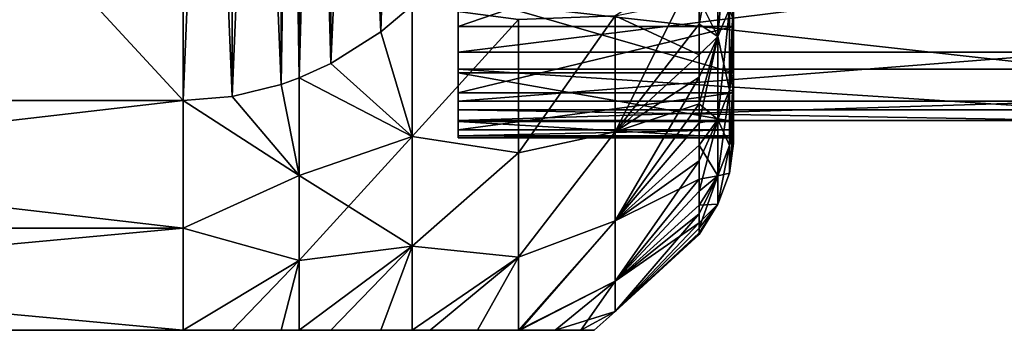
# Model space of a CAD drawing. Header units: metres. Extents: x -82 to 67, y -109 to 109.
# Tile 191 of 216: x -39.21 to -32.05, y 64.5 to 66.76. Entities that reach past the tile are written whole.
import ezdxf

# ---------------------------------------------------------------- set-up
doc = ezdxf.new("R2010")
doc.units = ezdxf.units.M
doc.layers.add('solid_21_382_010_XXX', color=7, linetype='CONTINUOUS')

msp = doc.modelspace()

# ---------------------------------------------------------------- linework, layer by layer
at = {"layer": 'solid_21_382_010_XXX'}
for points in [[(-38.02, 74.83004, -51.992252), (-46.02, 66.169891, -46.992317), (-46.02, 74.83004, -51.992252)], [(-38.02, 66.169891, -46.992317), (-46.02, 66.169891, -46.992317), (-38.02, 74.83004, -51.992252)], [(-38.02, 66.169815, -31.207727), (-46.02, 74.830032, -26.20775), (-46.02, 66.169815, -31.207727)], [(-38.02, 66.169815, -31.207727), (-38.02, 74.830032, -26.20775), (-46.02, 74.830032, -26.20775)], [(-37.663734, 74.80143, -51.975735), (-38.02, 66.169891, -46.992317), (-38.02, 74.83004, -51.992252)], [(-37.663746, 66.19857, -31.191128), (-38.02, 74.830032, -26.20775), (-38.02, 66.169815, -31.207727)], [(-37.663746, 66.19857, -31.191128), (-37.663731, 74.80143, -26.224264), (-38.02, 74.830032, -26.20775)], [(-37.663734, 74.80143, -51.975735), (-37.663738, 66.19857, -47.008873), (-38.02, 66.169891, -46.992317)], [(-37.663746, 66.19857, -31.191128), (-37.305897, 66.286621, -31.140289), (-37.663731, 74.80143, -26.224264)], [(-37.663734, 74.80143, -51.975735), (-37.305885, 74.713371, -51.924896), (-37.663738, 66.19857, -47.008873)], [(-37.305897, 66.286621, -31.140289), (-37.305874, 74.713371, -26.275105), (-37.663731, 74.80143, -26.224264)], [(-37.305885, 74.713371, -51.924896), (-37.305882, 66.286629, -47.059715), (-37.663738, 66.19857, -47.008873)], [(-37.305897, 66.286621, -31.140289), (-37.176815, 66.333771, -31.113068), (-37.305874, 74.713371, -26.275105)], [(-37.305885, 74.713371, -51.924896), (-37.176815, 74.666229, -51.897675), (-37.305882, 66.286629, -47.059715)], [(-37.176815, 66.333771, -31.113068), (-37.176815, 74.666229, -26.302324), (-37.305874, 74.713371, -26.275105)], [(-37.176815, 74.666229, -51.897675), (-37.176815, 66.333771, -47.086933), (-37.305882, 66.286629, -47.059715)], [(-37.176815, 74.666229, -51.897675), (-36.945511, 74.55986, -51.836266), (-37.176815, 66.333771, -47.086933)], [(-36.945522, 66.44014, -31.051659), (-36.945499, 74.559853, -26.363739), (-37.176815, 74.666229, -26.302324)], [(-37.176815, 66.333771, -31.113068), (-36.945522, 66.44014, -31.051659), (-37.176815, 74.666229, -26.302324)], [(-36.945511, 74.55986, -51.836266), (-36.945507, 66.440147, -47.148346), (-37.176815, 66.333771, -47.086933)], [(-36.945522, 66.44014, -31.051659), (-36.583805, 66.669289, -30.919359), (-36.945499, 74.559853, -26.363739)], [(-36.945511, 74.55986, -51.836266), (-36.583794, 74.330704, -51.703964), (-36.945507, 66.440147, -47.148346)], [(-36.583805, 66.669289, -30.919359), (-36.583782, 74.330696, -26.49604), (-36.945499, 74.559853, -26.363739)], [(-36.583794, 74.330704, -51.703964), (-36.58379, 66.669296, -47.280647), (-36.945507, 66.440147, -47.148346)], [(-36.583805, 66.669289, -30.919359), (-36.355591, 66.859871, -30.809324), (-36.583782, 74.330696, -26.49604)], [(-36.583794, 74.330704, -51.703964), (-36.355591, 74.140129, -51.593933), (-36.58379, 66.669296, -47.280647)], [(-36.355591, 74.140129, -51.593933), (-36.355595, 66.859871, -47.390675), (-36.58379, 66.669296, -47.280647)], [(-34.048801, 67.60807, -32.823421), (-34.133831, 67.424171, -32.693611), (-34.133831, 66.636368, -33.989109)], [(-34.048801, 66.836227, -34.092667), (-34.048801, 67.60807, -32.823421), (-34.133831, 66.636368, -33.989109)], [(-36.02, 66.708679, -43.160778), (-34.02, 66.708679, -43.160778), (-34.02, 67.396309, -44.5298)], [(-36.02, 67.396309, -44.529804), (-36.02, 66.708679, -43.160778), (-34.02, 67.396309, -44.5298)], [(-36.02, 66.905762, -43.310528), (-36.02, 66.708679, -43.160778), (-36.02, 67.396309, -44.529804)], [(-34.133831, 67.424217, -45.506451), (-34.133831, 66.636406, -44.21096), (-34.27, 66.909584, -45.089691)], [(-34.133831, 67.424171, -32.693611), (-34.27, 67.162109, -32.72377), (-34.27, 66.725693, -33.415329)], [(-34.133831, 66.636368, -33.989109), (-34.133831, 67.424171, -32.693611), (-34.27, 66.725693, -33.415329)], [(-34.048801, 66.836266, -44.107399), (-34.133831, 66.636406, -44.21096), (-34.133831, 67.424217, -45.506451)], [(-34.02, 67.396309, -44.5298), (-34.02, 66.708679, -43.160778), (-34.02, 67.087128, -44.072918)], [(-34.27, 67.162109, -32.72377), (-34.880013, 66.785332, -32.242672), (-34.880013, 65.942078, -33.629356)], [(-34.27, 66.725693, -33.415329), (-34.27, 67.162109, -32.72377), (-34.880013, 65.942078, -33.629356)], [(-31.48188, 67.085617, -34.501373), (-36.02, 67.085587, -34.501431), (-36.02, 66.521034, -35.906525)], [(-31.48188, 66.521042, -35.906502), (-31.48188, 67.085617, -34.501373), (-36.02, 66.521034, -35.906525)], [(-36.02, 67.085587, -34.501431), (-36.02, 66.949738, -34.500816), (-36.02, 66.370941, -35.975571)], [(-36.02, 66.521034, -35.906525), (-36.02, 67.085587, -34.501431), (-36.02, 66.370941, -35.975571)], [(-34.02, 67.087128, -44.072918), (-34.02, 66.752258, -43.379429), (-34.048801, 66.836266, -44.107399)], [(-34.02, 66.708679, -43.160778), (-34.02, 66.752258, -43.379429), (-34.02, 67.087128, -44.072918)], [(-36.02, 66.949738, -34.500816), (-34.02, 66.949753, -34.500786), (-34.02, 66.370941, -35.975559)], [(-36.02, 66.370941, -35.975571), (-36.02, 66.949738, -34.500816), (-34.02, 66.370941, -35.975559)], [(-36.02, 66.905762, -43.310528), (-36.02, 66.399017, -41.883553), (-36.02, 66.708679, -43.160778)], [(-31.48188, 66.399017, -41.883541), (-36.02, 66.399017, -41.883553), (-36.02, 66.905762, -43.310528)], [(-31.48188, 66.905762, -43.310539), (-31.48188, 66.399017, -41.883541), (-36.02, 66.905762, -43.310528)], [(-34.27, 66.909584, -45.089691), (-34.27, 66.501762, -44.380894), (-34.880013, 66.785385, -45.957397)], [(-34.133831, 66.636406, -44.21096), (-34.27, 66.501762, -44.380894), (-34.27, 66.909584, -45.089691)], [(-34.02, 66.935318, -34.425732), (-34.048801, 66.836227, -34.092667), (-34.048801, 66.244408, -35.455193)], [(-34.02, 66.622406, -35.129471), (-34.02, 66.935318, -34.425732), (-34.048801, 66.244408, -35.455193)], [(-34.02, 66.949753, -34.500786), (-34.02, 66.935318, -34.425732), (-34.02, 66.622406, -35.129471)], [(-34.02, 66.370941, -35.975559), (-34.02, 66.949753, -34.500786), (-34.02, 66.622406, -35.129471)], [(-36.355381, 65.907784, -32.066486), (-36.355591, 66.859871, -30.809324), (-36.583805, 66.669289, -30.919359)], [(-36.355381, 65.907784, -46.133514), (-36.58379, 66.669296, -47.280647), (-36.355595, 66.859871, -47.390675)], [(-36.355381, 65.907784, -46.133514), (-36.355595, 66.859871, -47.390675), (-35.582657, 66.758888, -46.717171)], [(-36.355381, 65.907784, -32.066486), (-35.582657, 66.758881, -31.482832), (-36.355591, 66.859871, -30.809324)], [(-34.048801, 66.836266, -44.107399), (-34.048801, 66.244431, -42.744881), (-34.133831, 66.636406, -44.21096)], [(-34.048801, 66.836227, -34.092667), (-34.133831, 66.636368, -33.989109), (-34.133831, 66.032303, -35.379814)], [(-34.048801, 66.244408, -35.455193), (-34.048801, 66.836227, -34.092667), (-34.133831, 66.032303, -35.379814)], [(-34.02, 66.752258, -43.379429), (-34.048801, 66.244431, -42.744881), (-34.048801, 66.836266, -44.107399)], [(-36.355381, 65.907784, -46.133514), (-35.582657, 66.758888, -46.717171), (-35.582657, 65.790985, -45.282848)], [(-36.355381, 65.907784, -32.066486), (-35.582657, 65.790985, -32.917149), (-35.582657, 66.758881, -31.482832)], [(-35.582657, 65.790985, -45.282848), (-34.880013, 66.785385, -45.957397), (-34.880013, 65.942116, -44.570717)], [(-35.582657, 65.790985, -45.282848), (-35.582657, 66.758888, -46.717171), (-34.880013, 66.785385, -45.957397)], [(-35.582657, 65.790985, -32.917149), (-34.880013, 65.942078, -33.629356), (-34.880013, 66.785332, -32.242672)], [(-35.582657, 66.758881, -31.482832), (-35.582657, 65.790985, -32.917149), (-34.880013, 66.785332, -32.242672)], [(-34.27, 66.501762, -44.380894), (-34.880013, 65.942116, -44.570717), (-34.880013, 66.785385, -45.957397)], [(-34.02, 66.752258, -43.379429), (-34.02, 66.468384, -42.663528), (-34.048801, 66.244431, -42.744881)], [(-34.02, 66.708679, -43.160778), (-34.02, 66.468384, -42.663528), (-34.02, 66.752258, -43.379429)], [(-36.02, 66.225563, -41.706913), (-34.02, 66.225563, -41.706913), (-34.02, 66.708679, -43.160778)], [(-36.02, 66.708679, -43.160778), (-36.02, 66.225563, -41.706913), (-34.02, 66.708679, -43.160778)], [(-36.02, 66.399017, -41.883553), (-36.02, 66.225563, -41.706913), (-36.02, 66.708679, -43.160778)], [(-34.27, 66.340401, -34.13662), (-34.27, 66.725693, -33.415329), (-34.880013, 65.942078, -33.629356)], [(-34.133831, 66.636368, -33.989109), (-34.27, 66.725693, -33.415329), (-34.27, 66.340401, -34.13662)], [(-34.02, 66.708679, -43.160778), (-34.02, 66.225563, -41.706913), (-34.02, 66.468384, -42.663528)], [(-36.355381, 65.907784, -32.066486), (-36.583805, 66.669289, -30.919359), (-36.945522, 66.44014, -31.051659)], [(-36.355381, 65.907784, -46.133514), (-36.945507, 66.440147, -47.148346), (-36.58379, 66.669296, -47.280647)], [(-34.133831, 66.636406, -44.21096), (-34.27, 66.14624, -43.644474), (-34.27, 66.501762, -44.380894)], [(-34.133831, 66.636406, -44.21096), (-34.133831, 66.032333, -42.820259), (-34.27, 66.14624, -43.644474)], [(-34.133831, 66.636368, -33.989109), (-34.27, 66.340401, -34.13662), (-34.27, 66.008255, -34.883873)], [(-34.133831, 66.032303, -35.379814), (-34.133831, 66.636368, -33.989109), (-34.27, 66.008255, -34.883873)], [(-34.048801, 66.244431, -42.744881), (-34.133831, 66.032333, -42.820259), (-34.133831, 66.636406, -44.21096)], [(-34.02, 66.361214, -35.853931), (-34.02, 66.622406, -35.129471), (-34.048801, 66.244408, -35.455193)], [(-34.02, 66.370941, -35.975559), (-34.02, 66.622406, -35.129471), (-34.02, 66.361214, -35.853931)], [(-31.48188, 66.521042, -35.906502), (-36.02, 66.521034, -35.906525), (-36.02, 66.164917, -37.378338)], [(-31.48188, 66.164917, -37.378334), (-31.48188, 66.521042, -35.906502), (-36.02, 66.164917, -37.378338)], [(-36.02, 66.164917, -37.378338), (-36.02, 66.521034, -35.906525), (-36.02, 66.370941, -35.975571)], [(-34.27, 66.501762, -44.380894), (-34.27, 66.14624, -43.644474), (-34.880013, 65.942116, -44.570717)], [(-34.02, 66.468384, -42.663528), (-34.02, 66.237022, -41.929008), (-34.048801, 66.244431, -42.744881)], [(-34.02, 66.225563, -41.706913), (-34.02, 66.237022, -41.929008), (-34.02, 66.468384, -42.663528)], [(-36.355381, 65.907784, -46.133514), (-37.176815, 66.333771, -47.086933), (-36.945507, 66.440147, -47.148346)], [(-36.355381, 65.907784, -32.066486), (-36.945522, 66.44014, -31.051659), (-37.176815, 66.333771, -31.113068)], [(-36.02, 66.399017, -41.883553), (-36.02, 66.103271, -40.398476), (-36.02, 66.225563, -41.706913)], [(-31.48188, 66.103264, -40.398396), (-36.02, 66.103271, -40.398476), (-36.02, 66.399017, -41.883553)], [(-31.48188, 66.399017, -41.883541), (-31.48188, 66.103264, -40.398396), (-36.02, 66.399017, -41.883553)], [(-37.17598, 65.624519, -32.109749), (-37.176815, 66.333771, -31.113068), (-37.305897, 66.286621, -31.140289)], [(-37.17598, 65.624519, -46.090248), (-37.305882, 66.286629, -47.059715), (-37.176815, 66.333771, -47.086933)], [(-37.17598, 65.624519, -46.090248), (-37.176815, 66.333771, -47.086933), (-36.355381, 65.907784, -46.133514)], [(-36.355381, 65.907784, -32.066486), (-37.176815, 66.333771, -31.113068), (-37.17598, 65.624519, -32.109749)], [(-36.02, 66.370941, -35.975571), (-34.02, 66.370941, -35.975559), (-34.02, 66.018387, -37.520168)], [(-36.02, 66.018387, -37.520176), (-36.02, 66.370941, -35.975571), (-34.02, 66.018387, -37.520168)], [(-36.02, 66.164917, -37.378338), (-36.02, 66.370941, -35.975571), (-36.02, 66.018387, -37.520176)], [(-34.27, 66.340401, -34.13662), (-34.880013, 65.942078, -33.629356), (-34.880013, 65.295494, -35.11795)], [(-34.27, 66.008255, -34.883873), (-34.27, 66.340401, -34.13662), (-34.880013, 65.295494, -35.11795)], [(-34.02, 66.361214, -35.853931), (-34.048801, 66.244408, -35.455193), (-34.048801, 65.843628, -36.885612)], [(-34.02, 66.153069, -36.595398), (-34.02, 66.361214, -35.853931), (-34.048801, 65.843628, -36.885612)], [(-34.02, 66.370941, -35.975559), (-34.02, 66.361214, -35.853931), (-34.02, 66.153069, -36.595398)], [(-34.02, 66.018387, -37.520168), (-34.02, 66.370941, -35.975559), (-34.02, 66.153069, -36.595398)], [(-37.17598, 65.624519, -32.109749), (-37.305897, 66.286621, -31.140289), (-37.663746, 66.19857, -31.191128)], [(-37.17598, 65.624519, -46.090248), (-37.663738, 66.19857, -47.008873), (-37.305882, 66.286629, -47.059715)], [(-34.048801, 66.244431, -42.744881), (-34.048801, 65.843643, -41.314461), (-34.133831, 66.032333, -42.820259)], [(-34.048801, 66.244408, -35.455193), (-34.133831, 66.032303, -35.379814), (-34.133831, 65.623238, -36.839817)], [(-34.048801, 65.843628, -36.885612), (-34.048801, 66.244408, -35.455193), (-34.133831, 65.623238, -36.839817)], [(-34.02, 66.237022, -41.929008), (-34.048801, 65.843643, -41.314461), (-34.048801, 66.244431, -42.744881)], [(-38.02, 65.241661, -45.599987), (-46.02, 65.241661, -45.599987), (-46.02, 66.169891, -46.992317)], [(-38.02, 65.241661, -45.599987), (-46.02, 66.169891, -46.992317), (-38.02, 66.169891, -46.992317)], [(-37.17598, 65.624519, -46.090248), (-38.02, 66.169891, -46.992317), (-37.663738, 66.19857, -47.008873)], [(-37.17598, 65.624519, -32.109749), (-37.663746, 66.19857, -31.191128), (-38.02, 66.169815, -31.207727)], [(-37.17598, 65.624519, -46.090248), (-38.02, 65.241661, -45.599987), (-38.02, 66.169891, -46.992317)], [(-36.02, 65.957085, -40.19862), (-34.02, 65.957085, -40.19862), (-34.02, 66.225563, -41.706913)], [(-36.02, 66.225563, -41.706913), (-36.02, 65.957085, -40.19862), (-34.02, 66.225563, -41.706913)], [(-36.02, 66.103271, -40.398476), (-36.02, 65.957085, -40.19862), (-36.02, 66.225563, -41.706913)], [(-34.02, 66.237022, -41.929008), (-34.02, 66.059372, -41.179737), (-34.048801, 65.843643, -41.314461)], [(-34.02, 66.225563, -41.706913), (-34.02, 66.059372, -41.179737), (-34.02, 66.237022, -41.929008)], [(-34.02, 66.225563, -41.706913), (-34.02, 65.957085, -40.19862), (-34.02, 66.059372, -41.179737)], [(-38.02, 66.169815, -31.207727), (-46.02, 66.169815, -31.207727), (-46.02, 65.241669, -32.600006)], [(-38.02, 65.241669, -32.600006), (-38.02, 66.169815, -31.207727), (-46.02, 65.241669, -32.600006)], [(-37.17598, 65.624519, -32.109749), (-38.02, 66.169815, -31.207727), (-38.02, 65.241669, -32.600006)], [(-36.02, 66.024689, -38.88607), (-36.02, 66.164917, -37.378338), (-36.02, 66.018387, -37.520176)], [(-31.48188, 66.164917, -37.378334), (-36.02, 66.164917, -37.378338), (-36.02, 66.024689, -38.88607)], [(-31.48188, 66.024681, -38.886131), (-31.48188, 66.164917, -37.378334), (-36.02, 66.024689, -38.88607)], [(-36.02, 66.103271, -40.398476), (-36.02, 66.024689, -38.88607), (-36.02, 65.957085, -40.19862)], [(-31.48188, 66.024681, -38.886131), (-36.02, 66.024689, -38.88607), (-36.02, 66.103271, -40.398476)], [(-31.48188, 66.103264, -40.398396), (-31.48188, 66.024681, -38.886131), (-36.02, 66.103271, -40.398476)], [(-34.27, 66.14624, -43.644474), (-34.880013, 65.295517, -43.082127), (-34.880013, 65.942116, -44.570717)], [(-34.27, 66.14624, -43.644474), (-34.27, 65.844872, -42.884285), (-34.880013, 65.295517, -43.082127)], [(-34.133831, 66.032333, -42.820259), (-34.27, 65.844872, -42.884285), (-34.27, 66.14624, -43.644474)], [(-34.02, 65.999077, -37.349945), (-34.02, 66.153069, -36.595398), (-34.048801, 65.843628, -36.885612)], [(-34.02, 66.018387, -37.520168), (-34.02, 66.153069, -36.595398), (-34.02, 65.999077, -37.349945)], [(-34.133831, 66.032333, -42.820259), (-34.133831, 65.623253, -41.36026), (-34.27, 65.844872, -42.884285)], [(-34.133831, 66.032303, -35.379814), (-34.27, 66.008255, -34.883873), (-34.27, 65.730972, -35.653175)], [(-34.133831, 66.032303, -35.379814), (-34.27, 65.730972, -35.653175), (-34.27, 65.510025, -36.440506)], [(-34.133831, 65.623238, -36.839817), (-34.133831, 66.032303, -35.379814), (-34.27, 65.510025, -36.440506)], [(-34.048801, 65.843643, -41.314461), (-34.133831, 65.623253, -41.36026), (-34.133831, 66.032333, -42.820259)], [(-34.02, 66.059372, -41.179737), (-34.02, 65.93634, -40.419498), (-34.048801, 65.843643, -41.314461)], [(-34.02, 65.957085, -40.19862), (-34.02, 65.93634, -40.419498), (-34.02, 66.059372, -41.179737)], [(-36.02, 66.024689, -38.88607), (-36.02, 66.018387, -37.520176), (-36.02, 65.900002, -39.099998)], [(-36.02, 66.024689, -38.88607), (-36.02, 65.900002, -39.099998), (-36.02, 65.914284, -39.650051)], [(-36.02, 66.024689, -38.88607), (-36.02, 65.914284, -39.650051), (-36.02, 65.957085, -40.19862)], [(-36.02, 66.018387, -37.520176), (-34.02, 66.018387, -37.520168), (-34.02, 65.900002, -39.099998)], [(-36.02, 65.900002, -39.099998), (-36.02, 66.018387, -37.520176), (-34.02, 65.900002, -39.099998)], [(-36.02, 65.914284, -39.650051), (-34.02, 65.914284, -39.650051), (-34.02, 65.957085, -40.19862)], [(-36.02, 65.957085, -40.19862), (-36.02, 65.914284, -39.650051), (-34.02, 65.957085, -40.19862)], [(-34.27, 65.730972, -35.653175), (-34.27, 66.008255, -34.883873), (-34.880013, 65.295494, -35.11795)], [(-34.02, 65.999077, -37.349945), (-34.048801, 65.843628, -36.885612), (-34.048801, 65.64135, -38.357285)], [(-34.02, 65.900047, -38.113594), (-34.02, 65.999077, -37.349945), (-34.048801, 65.64135, -38.357285)], [(-34.02, 66.018387, -37.520168), (-34.02, 65.999077, -37.349945), (-34.02, 65.900047, -38.113594)], [(-34.02, 65.900002, -39.099998), (-34.02, 66.018387, -37.520168), (-34.02, 65.900047, -38.113594)], [(-34.02, 65.957085, -40.19862), (-34.02, 65.914284, -39.650051), (-34.02, 65.93634, -40.419498)], [(-37.17598, 65.624519, -46.090248), (-36.355381, 65.907784, -46.133514), (-36.355381, 65.112694, -44.756371)], [(-36.355381, 65.907784, -32.066486), (-37.17598, 65.624519, -32.109749), (-37.17598, 65.00853, -33.176685)], [(-36.355381, 65.112694, -33.44363), (-36.355381, 65.907784, -32.066486), (-37.17598, 65.00853, -33.176685)], [(-36.355381, 65.112694, -44.756371), (-36.355381, 65.907784, -46.133514), (-35.582657, 65.790985, -45.282848)], [(-36.355381, 65.112694, -33.44363), (-35.582657, 65.790985, -32.917149), (-36.355381, 65.907784, -32.066486)], [(-36.02, 65.900002, -39.099998), (-34.02, 65.900002, -39.099998), (-34.02, 65.914284, -39.650051)], [(-36.02, 65.914284, -39.650051), (-36.02, 65.900002, -39.099998), (-34.02, 65.914284, -39.650051)], [(-35.582657, 65.032776, -43.727463), (-34.880013, 65.942116, -44.570717), (-34.880013, 65.295517, -43.082127)], [(-35.582657, 65.032776, -43.727463), (-35.582657, 65.790985, -45.282848), (-34.880013, 65.942116, -44.570717)], [(-35.582657, 65.032784, -34.47253), (-34.880013, 65.295494, -35.11795), (-34.880013, 65.942078, -33.629356)], [(-35.582657, 65.790985, -32.917149), (-35.582657, 65.032784, -34.47253), (-34.880013, 65.942078, -33.629356)], [(-34.02, 65.93634, -40.419498), (-34.048801, 65.641357, -39.842793), (-34.048801, 65.843643, -41.314461)], [(-34.02, 65.93634, -40.419498), (-34.02, 65.868591, -39.652439), (-34.048801, 65.641357, -39.842793)], [(-34.02, 65.856476, -38.882488), (-34.02, 65.900047, -38.113594), (-34.048801, 65.64135, -38.357285)], [(-34.02, 65.914284, -39.650051), (-34.02, 65.868591, -39.652439), (-34.02, 65.93634, -40.419498)], [(-34.02, 65.914284, -39.650051), (-34.02, 65.900002, -39.099998), (-34.02, 65.868591, -39.652439)], [(-34.02, 65.900002, -39.099998), (-34.02, 65.900047, -38.113594), (-34.02, 65.856476, -38.882488)], [(-34.02, 65.900002, -39.099998), (-34.02, 65.856476, -38.882488), (-34.02, 65.868591, -39.652439)], [(-34.27, 65.844872, -42.884285), (-34.27, 65.599236, -42.104305), (-34.880013, 65.295517, -43.082127)], [(-34.133831, 65.623253, -41.36026), (-34.27, 65.599236, -42.104305), (-34.27, 65.844872, -42.884285)], [(-34.048801, 65.843643, -41.314461), (-34.048801, 65.641357, -39.842793), (-34.133831, 65.623253, -41.36026)], [(-34.048801, 65.843628, -36.885612), (-34.133831, 65.623238, -36.839817), (-34.133831, 65.416779, -38.341927)], [(-34.048801, 65.64135, -38.357285), (-34.048801, 65.843628, -36.885612), (-34.133831, 65.416779, -38.341927)], [(-34.02, 65.868591, -39.652439), (-34.02, 65.856476, -38.882488), (-34.048801, 65.641357, -39.842793)], [(-34.02, 65.856476, -38.882488), (-34.048801, 65.64135, -38.357285), (-34.048801, 65.641357, -39.842793)], [(-36.355381, 65.112694, -44.756371), (-35.582657, 65.790985, -45.282848), (-35.582657, 65.032776, -43.727463)], [(-36.355381, 65.112694, -33.44363), (-35.582657, 65.032784, -34.47253), (-35.582657, 65.790985, -32.917149)], [(-34.27, 65.730972, -35.653175), (-34.880013, 65.295494, -35.11795), (-34.880013, 64.857628, -36.680725)], [(-34.27, 65.510025, -36.440506), (-34.27, 65.730972, -35.653175), (-34.880013, 64.857628, -36.680725)], [(-37.17598, 65.00853, -45.023315), (-38.02, 65.241661, -45.599987), (-37.17598, 65.624519, -46.090248)], [(-37.17598, 65.00853, -33.176685), (-37.17598, 65.624519, -32.109749), (-38.02, 65.241669, -32.600006)], [(-37.17598, 65.00853, -45.023315), (-37.17598, 65.624519, -46.090248), (-36.355381, 65.112694, -44.756371)], [(-34.27, 65.599236, -42.104305), (-34.880013, 64.857643, -41.519356), (-34.880013, 65.295517, -43.082127)], [(-34.27, 65.599236, -42.104305), (-34.27, 65.410614, -41.308609), (-34.880013, 64.857643, -41.519356)], [(-34.133831, 65.623253, -41.36026), (-34.27, 65.410614, -41.308609), (-34.27, 65.599236, -42.104305)], [(-34.133831, 65.623253, -41.36026), (-34.133831, 65.416786, -39.858154), (-34.27, 65.410614, -41.308609)], [(-34.133831, 65.623238, -36.839817), (-34.27, 65.510025, -36.440506), (-34.27, 65.34655, -37.241745)], [(-34.133831, 65.623238, -36.839817), (-34.27, 65.34655, -37.241745), (-34.27, 65.241417, -38.052704)], [(-34.133831, 65.416779, -38.341927), (-34.133831, 65.623238, -36.839817), (-34.27, 65.241417, -38.052704)], [(-34.048801, 65.641357, -39.842793), (-34.133831, 65.416786, -39.858154), (-34.133831, 65.623253, -41.36026)], [(-34.048801, 65.641357, -39.842793), (-34.048801, 65.64135, -38.357285), (-34.133831, 65.416786, -39.858154)], [(-34.048801, 65.64135, -38.357285), (-34.133831, 65.416779, -38.341927), (-34.133831, 65.416786, -39.858154)], [(-34.27, 65.34655, -37.241745), (-34.27, 65.510025, -36.440506), (-34.880013, 64.857628, -36.680725)], [(-34.27, 65.410614, -41.308609), (-34.27, 65.279984, -40.501366), (-34.880013, 64.857643, -41.519356)], [(-34.133831, 65.416786, -39.858154), (-34.27, 65.208046, -39.686787), (-34.27, 65.279984, -40.501366)], [(-34.133831, 65.416786, -39.858154), (-34.133831, 65.416779, -38.341927), (-34.27, 65.208046, -39.686787)], [(-34.133831, 65.416786, -39.858154), (-34.27, 65.279984, -40.501366), (-34.27, 65.410614, -41.308609)], [(-34.133831, 65.416779, -38.341927), (-34.27, 65.241417, -38.052704), (-34.27, 65.195168, -38.869144)], [(-34.133831, 65.416779, -38.341927), (-34.27, 65.195168, -38.869144), (-34.27, 65.208046, -39.686787)], [(-34.27, 65.34655, -37.241745), (-34.880013, 64.857628, -36.680725), (-34.880013, 64.636642, -38.288563)], [(-34.27, 65.241417, -38.052704), (-34.27, 65.34655, -37.241745), (-34.880013, 64.636642, -38.288563)], [(-38.02, 65.241669, -32.600006), (-46.02, 65.241669, -32.600006), (-46.02, 64.5, -34.099945)], [(-38.02, 65.241669, -32.600006), (-46.02, 64.5, -34.099945), (-38.02, 64.5, -34.099945)], [(-38.02, 64.5, -44.099953), (-46.02, 64.5, -44.099953), (-46.02, 65.241661, -45.599987)], [(-38.02, 65.241661, -45.599987), (-38.02, 64.5, -44.099953), (-46.02, 65.241661, -45.599987)], [(-37.17598, 65.00853, -33.176685), (-38.02, 65.241669, -32.600006), (-38.02, 64.5, -34.099945)], [(-37.17598, 65.00853, -45.023315), (-38.02, 64.5, -44.099953), (-38.02, 65.241661, -45.599987)], [(-35.582657, 65.032776, -43.727463), (-34.880013, 65.295517, -43.082127), (-35.582024, 64.5, -42.083626)], [(-35.582657, 65.032784, -34.47253), (-35.582024, 64.5, -36.116367), (-34.880013, 65.295494, -35.11795)], [(-34.880013, 65.295517, -43.082127), (-34.880013, 64.857643, -41.519356), (-35.582024, 64.5, -42.083626)], [(-34.880013, 65.295494, -35.11795), (-35.582024, 64.5, -36.116367), (-35.571739, 64.5, -36.140366)], [(-34.880013, 64.857628, -36.680725), (-34.880013, 65.295494, -35.11795), (-35.571739, 64.5, -36.140366)], [(-34.27, 65.279984, -40.501366), (-34.880013, 64.63665, -39.911518), (-34.880013, 64.857643, -41.519356)], [(-34.27, 65.279984, -40.501366), (-34.27, 65.208046, -39.686787), (-34.880013, 64.63665, -39.911518)], [(-34.27, 65.195168, -38.869144), (-34.27, 65.241417, -38.052704), (-34.880013, 64.636642, -38.288563)], [(-34.27, 65.208046, -39.686787), (-34.27, 65.195168, -38.869144), (-34.880013, 64.63665, -39.911518)], [(-34.27, 65.195168, -38.869144), (-34.880013, 64.636642, -38.288563), (-34.880013, 64.63665, -39.911518)], [(-36.355381, 65.112694, -33.44363), (-37.176815, 64.5, -34.289257), (-36.945522, 64.5, -34.412075)], [(-36.355381, 65.112694, -33.44363), (-37.17598, 65.00853, -33.176685), (-37.176815, 64.5, -34.289257)], [(-36.355381, 65.112694, -44.756371), (-36.945499, 64.5, -43.787914), (-37.176815, 64.5, -43.910744)], [(-37.17598, 65.00853, -45.023315), (-36.355381, 65.112694, -44.756371), (-37.176815, 64.5, -43.910744)], [(-36.355381, 65.112694, -33.44363), (-36.945522, 64.5, -34.412075), (-36.583805, 64.5, -34.676674)], [(-36.355381, 65.112694, -44.756371), (-36.583786, 64.5, -43.523312), (-36.945499, 64.5, -43.787914)], [(-36.355381, 65.112694, -33.44363), (-36.583805, 64.5, -34.676674), (-36.355591, 64.5, -34.896744)], [(-36.355381, 65.112694, -44.756371), (-36.355595, 64.5, -43.303261), (-36.583786, 64.5, -43.523312)], [(-36.355381, 65.112694, -44.756371), (-35.582657, 65.032776, -43.727463), (-36.355595, 64.5, -43.303261)], [(-36.355381, 65.112694, -33.44363), (-36.355591, 64.5, -34.896744), (-35.582657, 65.032784, -34.47253)], [(-35.582657, 65.032776, -43.727463), (-36.224747, 64.5, -43.154922), (-36.355595, 64.5, -43.303261)], [(-35.582657, 65.032784, -34.47253), (-36.355591, 64.5, -34.896744), (-36.224766, 64.5, -35.045052)], [(-35.582657, 65.032784, -34.47253), (-36.224766, 64.5, -35.045052), (-35.88084, 64.5, -35.531681)], [(-35.582657, 65.032776, -43.727463), (-35.880806, 64.5, -42.668266), (-36.224747, 64.5, -43.154922)], [(-35.582657, 65.032784, -34.47253), (-35.88084, 64.5, -35.531681), (-35.582024, 64.5, -36.116367)], [(-35.582657, 65.032776, -43.727463), (-35.582024, 64.5, -42.083626), (-35.880806, 64.5, -42.668266)], [(-37.17598, 65.00853, -45.023315), (-37.663734, 64.5, -44.066864), (-38.02, 64.5, -44.099953)], [(-37.17598, 65.00853, -33.176685), (-38.02, 64.5, -34.099945), (-37.663746, 64.5, -34.133133)], [(-37.17598, 65.00853, -33.176685), (-37.663746, 64.5, -34.133133), (-37.305897, 64.5, -34.234814)], [(-37.17598, 65.00853, -45.023315), (-37.305878, 64.5, -43.965179), (-37.663734, 64.5, -44.066864)], [(-37.17598, 65.00853, -33.176685), (-37.305897, 64.5, -34.234814), (-37.176815, 64.5, -34.289257)], [(-37.17598, 65.00853, -45.023315), (-37.176815, 64.5, -43.910744), (-37.305878, 64.5, -43.965179)], [(-34.880013, 64.857643, -41.519356), (-35.571709, 64.5, -42.059566), (-35.582024, 64.5, -42.083626)], [(-34.880013, 64.857628, -36.680725), (-35.571739, 64.5, -36.140366), (-35.315613, 64.5, -36.869728)], [(-34.880013, 64.857643, -41.519356), (-35.315586, 64.5, -41.330181), (-35.571709, 64.5, -42.059566)], [(-34.880013, 64.857628, -36.680725), (-35.315613, 64.5, -36.869728), (-35.130318, 64.5, -37.708523)], [(-34.880013, 64.857643, -41.519356), (-34.880013, 64.63665, -39.911518), (-35.315586, 64.5, -41.330181)], [(-34.880013, 64.636642, -38.288563), (-34.880013, 64.857628, -36.680725), (-35.130318, 64.5, -37.708523)], [(-34.880013, 64.63665, -39.911518), (-35.130299, 64.5, -40.491379), (-35.315586, 64.5, -41.330181)], [(-34.880013, 64.636642, -38.288563), (-35.130318, 64.5, -37.708523), (-35.032494, 64.5, -38.626431)], [(-34.880013, 64.63665, -39.911518), (-35.03249, 64.5, -39.573486), (-35.130299, 64.5, -40.491379)], [(-34.880013, 64.636642, -38.288563), (-35.032494, 64.5, -38.626431), (-35.03249, 64.5, -39.573486)], [(-34.880013, 64.63665, -39.911518), (-34.880013, 64.636642, -38.288563), (-35.03249, 64.5, -39.573486)], [(-38.02, 64.5, -44.099953), (-46.02, 64.5, -34.099945), (-46.02, 64.5, -44.099953)], [(-38.02, 64.5, -34.099945), (-46.02, 64.5, -34.099945), (-38.02, 64.5, -44.099953)], [(-37.663734, 64.5, -44.066864), (-38.02, 64.5, -34.099945), (-38.02, 64.5, -44.099953)], [(-37.663734, 64.5, -44.066864), (-37.663746, 64.5, -34.133133), (-38.02, 64.5, -34.099945)], [(-37.305878, 64.5, -43.965179), (-37.305897, 64.5, -34.234814), (-37.663746, 64.5, -34.133133)], [(-37.663734, 64.5, -44.066864), (-37.305878, 64.5, -43.965179), (-37.663746, 64.5, -34.133133)], [(-37.176815, 64.5, -43.910744), (-37.176815, 64.5, -34.289257), (-37.305897, 64.5, -34.234814)], [(-37.305878, 64.5, -43.965179), (-37.176815, 64.5, -43.910744), (-37.305897, 64.5, -34.234814)], [(-36.945499, 64.5, -43.787914), (-36.945522, 64.5, -34.412075), (-37.176815, 64.5, -34.289257)], [(-37.176815, 64.5, -43.910744), (-36.945499, 64.5, -43.787914), (-37.176815, 64.5, -34.289257)], [(-36.945499, 64.5, -43.787914), (-36.583805, 64.5, -34.676674), (-36.945522, 64.5, -34.412075)], [(-36.945499, 64.5, -43.787914), (-36.583786, 64.5, -43.523312), (-36.583805, 64.5, -34.676674)], [(-36.355595, 64.5, -43.303261), (-36.355591, 64.5, -34.896744), (-36.583805, 64.5, -34.676674)], [(-36.583786, 64.5, -43.523312), (-36.355595, 64.5, -43.303261), (-36.583805, 64.5, -34.676674)], [(-36.355595, 64.5, -43.303261), (-36.224747, 64.5, -43.154922), (-36.355591, 64.5, -34.896744)], [(-36.224747, 64.5, -43.154922), (-36.224766, 64.5, -35.045052), (-36.355591, 64.5, -34.896744)], [(-36.224747, 64.5, -43.154922), (-35.88084, 64.5, -35.531681), (-36.224766, 64.5, -35.045052)], [(-36.224747, 64.5, -43.154922), (-35.880806, 64.5, -42.668266), (-35.88084, 64.5, -35.531681)], [(-35.582024, 64.5, -42.083626), (-35.582024, 64.5, -36.116367), (-35.88084, 64.5, -35.531681)], [(-35.880806, 64.5, -42.668266), (-35.582024, 64.5, -42.083626), (-35.88084, 64.5, -35.531681)], [(-35.571709, 64.5, -42.059566), (-35.571739, 64.5, -36.140366), (-35.582024, 64.5, -36.116367)], [(-35.582024, 64.5, -42.083626), (-35.571709, 64.5, -42.059566), (-35.582024, 64.5, -36.116367)], [(-35.571709, 64.5, -42.059566), (-35.315613, 64.5, -36.869728), (-35.571739, 64.5, -36.140366)], [(-35.571709, 64.5, -42.059566), (-35.315586, 64.5, -41.330181), (-35.315613, 64.5, -36.869728)], [(-35.315586, 64.5, -41.330181), (-35.130318, 64.5, -37.708523), (-35.315613, 64.5, -36.869728)], [(-35.315586, 64.5, -41.330181), (-35.130299, 64.5, -40.491379), (-35.130318, 64.5, -37.708523)], [(-35.03249, 64.5, -39.573486), (-35.032494, 64.5, -38.626431), (-35.130318, 64.5, -37.708523)], [(-35.130299, 64.5, -40.491379), (-35.03249, 64.5, -39.573486), (-35.130318, 64.5, -37.708523)]]:
    msp.add_3dface(points, dxfattribs=at)

doc.saveas('drawing.dxf')
